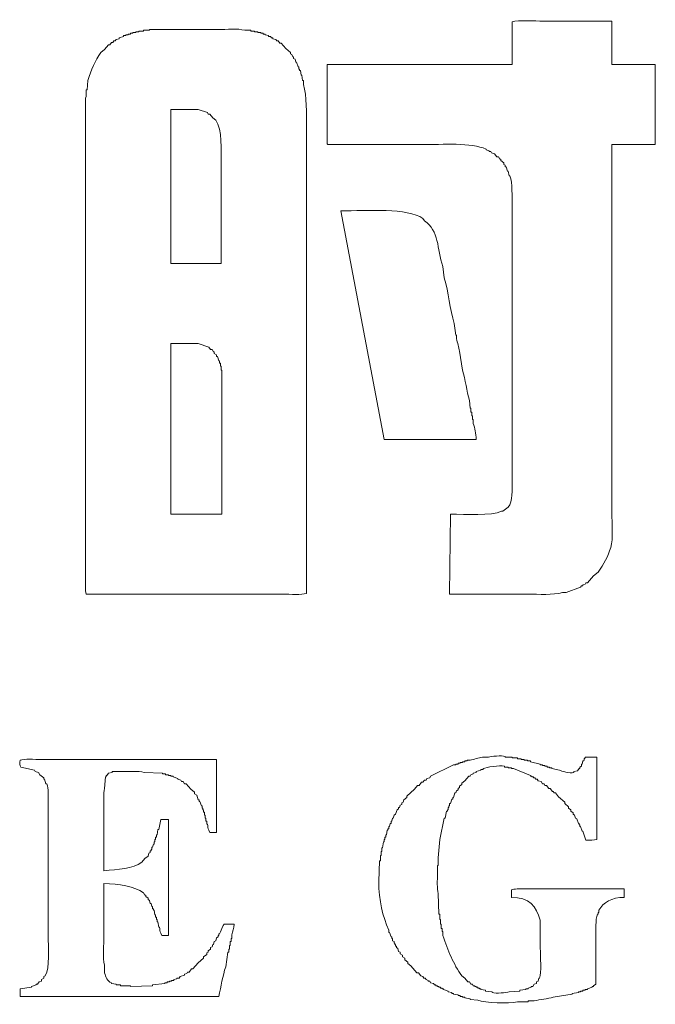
# Model space of a CAD drawing. Header units: millimetres. Extents: x 10908 to 11424, y -3584 to -2973.
# Tile 19 of 50: x 11110.41 to 11115.77, y -3459.38 to -3451.08. Entities that reach past the tile are written whole.
import ezdxf

# ---------------------------------------------------------------- set-up
doc = ezdxf.new("R2010")
doc.units = ezdxf.units.MM
doc.layers.add('1', color=7, linetype='Continuous', true_color=0xffffff)

msp = doc.modelspace()

# ---------------------------------------------------------------- linework, layer by layer
at = {"layer": '1', "color": 7, "linetype": 'Continuous', "lineweight": 18}
for p, q in [((11111.5037, -3451.1704), (11111.5037, -3451.164)), ((11114.5618, -3451.4595), (11114.5618, -3451.0998)), ((11115.4035, -3451.0933), (11115.4035, -3451.4595)), ((11111.2146, -3451.2604), (11111.221, -3451.2475)), ((11111.221, -3451.2475), (11111.2467, -3451.2411)), ((11111.2467, -3451.2347), (11111.2853, -3451.2218)), ((11111.2467, -3451.2411), (11111.2467, -3451.2347)), ((11111.2853, -3451.2154), (11111.3045, -3451.2154)), ((11111.2853, -3451.2218), (11111.2853, -3451.2154)), ((11111.3045, -3451.209), (11111.3238, -3451.209)), ((11111.3045, -3451.2154), (11111.3045, -3451.209)), ((11111.3238, -3451.2026), (11111.3431, -3451.2026)), ((11111.3238, -3451.209), (11111.3238, -3451.2026)), ((11111.3431, -3451.1961), (11111.3624, -3451.1961)), ((11111.3431, -3451.2026), (11111.3431, -3451.1961)), ((11111.3624, -3451.1897), (11111.3881, -3451.1897)), ((11111.3624, -3451.1961), (11111.3624, -3451.1897)), ((11111.3881, -3451.1833), (11111.4138, -3451.1833)), ((11111.3881, -3451.1897), (11111.3881, -3451.1833)), ((11111.4138, -3451.1769), (11111.4523, -3451.1769)), ((11111.4138, -3451.1833), (11111.4138, -3451.1769)), ((11111.4523, -3451.1704), (11111.5037, -3451.1704)), ((11111.4523, -3451.1769), (11111.4523, -3451.1704)), ((11112.3068, -3451.1704), (11112.3582, -3451.1704)), ((11112.3582, -3451.1704), (11112.3582, -3451.1769)), ((11112.3582, -3451.1769), (11112.3903, -3451.1769)), ((11112.3903, -3451.1769), (11112.3903, -3451.1833)), ((11112.3903, -3451.1833), (11112.416, -3451.1833)), ((11112.416, -3451.1833), (11112.416, -3451.1897)), ((11112.416, -3451.1897), (11112.4417, -3451.1897)), ((11112.4417, -3451.1897), (11112.4417, -3451.1961)), ((11112.4417, -3451.1961), (11112.461, -3451.1961)), ((11112.461, -3451.1961), (11112.461, -3451.2026)), ((11112.461, -3451.2026), (11112.4803, -3451.2026)), ((11112.4803, -3451.2026), (11112.4803, -3451.209)), ((11112.4803, -3451.209), (11112.506, -3451.2154)), ((11112.506, -3451.2154), (11112.506, -3451.2218)), ((11112.506, -3451.2218), (11112.5252, -3451.2218)), ((11112.5252, -3451.2218), (11112.5317, -3451.2347)), ((11112.5317, -3451.2347), (11112.5445, -3451.2347)), ((11112.5445, -3451.2347), (11112.5445, -3451.2411)), ((11112.5445, -3451.2411), (11112.5702, -3451.2475)), ((11112.5702, -3451.2475), (11112.5766, -3451.2604)), ((11111.0925, -3451.3567), (11111.1247, -3451.3311)), ((11111.1247, -3451.3311), (11111.1568, -3451.2925)), ((11111.1568, -3451.2925), (11111.1696, -3451.2925)), ((11111.1696, -3451.2925), (11111.1825, -3451.2732)), ((11111.1825, -3451.2732), (11111.1953, -3451.2732)), ((11111.1953, -3451.2732), (11111.2018, -3451.2604)), ((11111.2018, -3451.2604), (11111.2146, -3451.2604)), ((11112.5766, -3451.2604), (11112.5895, -3451.2604)), ((11112.5895, -3451.2604), (11112.6023, -3451.2797)), ((11112.6023, -3451.2797), (11112.6152, -3451.2797)), ((11112.6152, -3451.2797), (11112.6537, -3451.3246)), ((11112.6537, -3451.3246), (11112.6923, -3451.3567)), ((11112.6923, -3451.3567), (11112.6923, -3451.3696)), ((11112.6923, -3451.3696), (11112.7051, -3451.376)), ((11112.7051, -3451.376), (11112.7115, -3451.3953)), ((11112.7115, -3451.3953), (11112.718, -3451.3953)), ((11112.718, -3451.3953), (11112.718, -3451.4081)), ((11112.718, -3451.4081), (11112.7308, -3451.4146)), ((11112.7308, -3451.4146), (11112.7372, -3451.4403)), ((11112.7372, -3451.4403), (11112.7437, -3451.4403)), ((11112.7437, -3451.4403), (11112.7565, -3451.4788)), ((11112.7565, -3451.4788), (11112.7629, -3451.4788)), ((11112.7629, -3451.4788), (11112.7629, -3451.4981)), ((11112.7629, -3451.4981), (11112.7694, -3451.4981)), ((11112.7694, -3451.4981), (11112.7694, -3451.5109)), ((11113.0006, -3452.1277), (11113.0006, -3451.4595)), ((11113.0006, -3451.4595), (11114.5618, -3451.4595)), ((11115.4035, -3451.4595), (11115.7697, -3451.4595)), ((11115.7697, -3451.4595), (11115.7697, -3452.1341)), ((11112.7694, -3451.5109), (11112.7758, -3451.5109)), ((11112.7758, -3451.5109), (11112.7822, -3451.5495)), ((11112.7822, -3451.5495), (11112.7886, -3451.5495)), ((11112.7886, -3451.5495), (11112.7951, -3451.5945)), ((11110.9769, -3451.6716), (11110.9833, -3451.5945)), ((11112.7951, -3451.5945), (11112.8015, -3451.5945)), ((11112.8015, -3451.5945), (11112.8015, -3451.6266)), ((11110.9705, -3451.6716), (11110.9769, -3451.6716)), ((11111.6836, -3451.8386), (11111.6836, -3453.1364)), ((11111.9149, -3451.8386), (11111.6836, -3451.8386)), ((11111.992, -3451.8643), (11111.9149, -3451.8386)), ((11111.9984, -3451.8771), (11111.992, -3451.8643)), ((11112.0113, -3451.8771), (11111.9984, -3451.8771)), ((11112.037, -3451.9093), (11112.0113, -3451.8771)), ((11112.0627, -3451.9285), (11112.037, -3451.9093)), ((11113.7973, -3452.1341), (11113.0071, -3452.1341)), ((11115.7697, -3452.1341), (11115.4035, -3452.1341)), ((11114.3434, -3452.1791), (11114.3434, -3452.1727)), ((11114.3691, -3452.1855), (11114.3434, -3452.1791)), ((11114.3691, -3452.1919), (11114.3691, -3452.1855)), ((11114.3819, -3452.1919), (11114.3691, -3452.1919)), ((11114.3884, -3452.2048), (11114.3819, -3452.1919)), ((11114.4141, -3452.2112), (11114.3884, -3452.2048)), ((11114.4333, -3452.2369), (11114.4141, -3452.2112)), ((11114.4462, -3452.2369), (11114.4333, -3452.2369)), ((11114.459, -3452.2562), (11114.4462, -3452.2369)), ((11114.4655, -3452.2562), (11114.459, -3452.2562)), ((11114.4655, -3452.269), (11114.4655, -3452.2562)), ((11114.4912, -3452.2883), (11114.4655, -3452.269)), ((11114.4912, -3452.3012), (11114.4912, -3452.2883)), ((11114.504, -3452.3076), (11114.4912, -3452.3012)), ((11114.504, -3452.3204), (11114.504, -3452.3076)), ((11114.5104, -3452.3204), (11114.504, -3452.3204)), ((11114.5233, -3452.359), (11114.5104, -3452.3204)), ((11114.5297, -3452.359), (11114.5233, -3452.359)), ((11114.5361, -3452.3975), (11114.5297, -3452.359)), ((11114.5426, -3452.3975), (11114.5361, -3452.3975)), ((11113.4825, -3454.6205), (11113.1163, -3452.6931)), ((11113.8101, -3452.7573), (11113.823, -3452.7766)), ((11111.6836, -3453.1364), (11112.1076, -3453.1364)), ((11113.9772, -3453.1621), (11113.99, -3453.2584)), ((11114.0736, -3453.6439), (11114.0864, -3453.7403)), ((11114.0864, -3453.7403), (11114.0928, -3453.7403)), ((11114.0928, -3453.7403), (11114.0928, -3453.7724)), ((11111.6836, -3453.811), (11111.6836, -3455.2501)), ((11111.9149, -3453.811), (11111.6836, -3453.811)), ((11112.0048, -3453.8431), (11111.9149, -3453.8109)), ((11112.0177, -3453.8623), (11112.0048, -3453.8431)), ((11112.0305, -3453.8623), (11112.0177, -3453.8623)), ((11112.0434, -3453.8816), (11112.0305, -3453.8623)), ((11112.0498, -3453.8816), (11112.0434, -3453.8816)), ((11112.0498, -3453.8945), (11112.0498, -3453.8816)), ((11112.0691, -3453.9073), (11112.0498, -3453.8945)), ((11112.0691, -3453.9202), (11112.0691, -3453.9073)), ((11114.1185, -3453.8752), (11114.1442, -3454.0358)), ((11112.0755, -3453.9202), (11112.0691, -3453.9202)), ((11112.0884, -3453.9587), (11112.0755, -3453.9202)), ((11112.0948, -3453.9587), (11112.0884, -3453.9587)), ((11112.0948, -3453.978), (11112.0948, -3453.9587)), ((11112.1012, -3453.978), (11112.0948, -3453.978)), ((11112.1012, -3454.0037), (11112.1012, -3453.978)), ((11112.1076, -3454.0037), (11112.1012, -3454.0037)), ((11112.1076, -3454.0358), (11112.1076, -3454.0037)), ((11112.1141, -3454.0358), (11112.1076, -3454.0358)), ((11112.1141, -3455.2501), (11112.1141, -3454.0358)), ((11114.202, -3454.2928), (11114.2085, -3454.357)), ((11114.2085, -3454.357), (11114.2149, -3454.357)), ((11114.2149, -3454.357), (11114.2149, -3454.3892)), ((11114.2149, -3454.3892), (11114.2213, -3454.3892)), ((11114.2213, -3454.3892), (11114.2213, -3454.4213)), ((11114.2213, -3454.4213), (11114.2277, -3454.4213)), ((11114.2277, -3454.4213), (11114.2277, -3454.4534)), ((11114.2277, -3454.4534), (11114.2342, -3454.4534)), ((11114.2342, -3454.4534), (11114.2342, -3454.4855)), ((11114.2599, -3454.6205), (11113.4825, -3454.6205)), ((11114.4719, -3455.2244), (11114.4847, -3455.2244)), ((11114.4847, -3455.2244), (11114.5297, -3455.1922)), ((11111.6836, -3455.2501), (11112.1141, -3455.2501)), ((11114.035, -3455.9246), (11114.0414, -3455.2501)), ((11115.2493, -3455.7705), (11115.1979, -3455.8283)), ((11115.2878, -3455.7383), (11115.2493, -3455.7705)), ((11115.14, -3455.8668), (11115.018, -3455.9118)), ((11115.1465, -3455.854), (11115.14, -3455.8668)), ((11115.1593, -3455.854), (11115.1465, -3455.854)), ((11115.1786, -3455.8411), (11115.1593, -3455.8476)), ((11115.1593, -3455.8476), (11115.1593, -3455.854)), ((11115.185, -3455.8283), (11115.1786, -3455.8411)), ((11115.1979, -3455.8283), (11115.185, -3455.8283)), ((11114.6903, -3455.9246), (11114.035, -3455.9246)), ((11115.018, -3455.9118), (11114.9859, -3455.9118)), ((11114.3113, -3457.2995), (11114.3627, -3457.2995)), ((11114.504, -3457.2931), (11114.504, -3457.2995)), ((11114.504, -3457.2995), (11114.5618, -3457.2995)), ((11114.5618, -3457.2995), (11114.5618, -3457.3059)), ((11114.5618, -3457.3059), (11114.6068, -3457.3059)), ((11114.6068, -3457.3059), (11114.6068, -3457.3124)), ((11115.1786, -3457.2995), (11115.275, -3457.2995)), ((11115.1786, -3457.3059), (11115.1786, -3457.2995)), ((11115.275, -3457.2995), (11115.275, -3457.9934)), ((11110.5336, -3457.4087), (11110.418, -3457.383)), ((11112.0691, -3457.3188), (11112.0691, -3457.9356)), ((11113.8744, -3457.4601), (11114.0671, -3457.3638)), ((11114.0671, -3457.3638), (11114.0864, -3457.3638)), ((11114.0864, -3457.3573), (11114.1057, -3457.3573)), ((11114.0864, -3457.3638), (11114.0864, -3457.3573)), ((11114.1057, -3457.3509), (11114.125, -3457.3509)), ((11114.1057, -3457.3573), (11114.1057, -3457.3509)), ((11114.125, -3457.3445), (11114.1442, -3457.3445)), ((11114.125, -3457.3509), (11114.125, -3457.3445)), ((11114.1442, -3457.3445), (11114.1442, -3457.3381)), ((11114.1442, -3457.3381), (11114.1635, -3457.3381)), ((11114.1635, -3457.3316), (11114.1828, -3457.3316)), ((11114.1635, -3457.3381), (11114.1635, -3457.3316)), ((11114.1828, -3457.3316), (11114.1828, -3457.3252)), ((11114.1828, -3457.3252), (11114.2085, -3457.3252)), ((11114.4976, -3457.383), (11114.4976, -3457.3766)), ((11114.5297, -3457.383), (11114.4976, -3457.383)), ((11114.5297, -3457.3895), (11114.5297, -3457.383)), ((11114.5554, -3457.3895), (11114.5297, -3457.3895)), ((11114.5554, -3457.3959), (11114.5554, -3457.3895)), ((11114.6068, -3457.3124), (11114.6389, -3457.3124)), ((11114.6389, -3457.3124), (11114.6389, -3457.3188)), ((11114.6389, -3457.3188), (11114.6646, -3457.3188)), ((11114.6646, -3457.3188), (11114.6646, -3457.3252)), ((11114.6646, -3457.3252), (11114.6903, -3457.3252)), ((11114.6903, -3457.3252), (11114.6903, -3457.3316)), ((11114.6903, -3457.3316), (11114.716, -3457.3316)), ((11114.716, -3457.3316), (11114.716, -3457.3381)), ((11114.716, -3457.3381), (11114.7995, -3457.3573)), ((11114.7995, -3457.3573), (11114.7995, -3457.3638)), ((11114.7995, -3457.3638), (11114.8188, -3457.3638)), ((11114.8188, -3457.3638), (11114.8188, -3457.3702)), ((11114.8188, -3457.3702), (11114.8381, -3457.3702)), ((11114.8381, -3457.3702), (11114.8381, -3457.3766)), ((11114.8381, -3457.3766), (11114.8574, -3457.3766)), ((11114.8574, -3457.3766), (11114.8574, -3457.383)), ((11114.8574, -3457.383), (11114.8766, -3457.383)), ((11114.8766, -3457.383), (11114.8766, -3457.3895)), ((11114.8766, -3457.3895), (11114.8959, -3457.3895)), ((11114.8959, -3457.3895), (11114.8959, -3457.3959)), ((11115.1336, -3457.383), (11115.1465, -3457.3766)), ((11115.1336, -3457.3959), (11115.1336, -3457.383)), ((11115.1465, -3457.3573), (11115.1529, -3457.3573)), ((11115.1465, -3457.3766), (11115.1465, -3457.3573)), ((11115.1529, -3457.3573), (11115.1593, -3457.3316)), ((11115.1593, -3457.3316), (11115.1657, -3457.3316)), ((11110.54, -3457.4216), (11110.5336, -3457.4087)), ((11110.5657, -3457.428), (11110.54, -3457.4216)), ((11110.5786, -3457.4473), (11110.5657, -3457.428)), ((11110.6107, -3457.473), (11110.5786, -3457.4473)), ((11110.6107, -3457.4858), (11110.6107, -3457.473)), ((11111.1311, -3457.4666), (11111.1247, -3457.5629)), ((11111.1375, -3457.4666), (11111.1311, -3457.4666)), ((11111.1375, -3457.4537), (11111.1375, -3457.4666)), ((11111.1439, -3457.4537), (11111.1375, -3457.4537)), ((11111.1568, -3457.4344), (11111.1439, -3457.4537)), ((11111.1889, -3457.428), (11111.1568, -3457.4344)), ((11111.1889, -3457.4216), (11111.1889, -3457.428)), ((11111.266, -3457.4216), (11111.1889, -3457.4216)), ((11111.6129, -3457.4344), (11111.4587, -3457.428)), ((11111.6129, -3457.4409), (11111.6129, -3457.4344)), ((11111.6386, -3457.4409), (11111.6129, -3457.4409)), ((11111.6386, -3457.4473), (11111.6386, -3457.4409)), ((11111.6643, -3457.4473), (11111.6386, -3457.4473)), ((11111.6643, -3457.4537), (11111.6643, -3457.4473)), ((11111.6836, -3457.4537), (11111.6643, -3457.4537)), ((11111.6836, -3457.4601), (11111.6836, -3457.4537)), ((11111.7029, -3457.4601), (11111.6836, -3457.4601)), ((11111.7029, -3457.4666), (11111.7029, -3457.4601)), ((11111.7414, -3457.4794), (11111.7029, -3457.4666)), ((11113.8423, -3457.4794), (11113.868, -3457.473)), ((11113.868, -3457.473), (11113.8744, -3457.4601)), ((11114.1956, -3457.4601), (11114.1635, -3457.4987)), ((11114.2085, -3457.4601), (11114.1956, -3457.4601)), ((11114.2149, -3457.4473), (11114.2085, -3457.4601)), ((11114.2342, -3457.4409), (11114.2149, -3457.4473)), ((11114.2599, -3457.428), (11114.2342, -3457.4344)), ((11114.2342, -3457.4344), (11114.2342, -3457.4409)), ((11114.2984, -3457.4087), (11114.2599, -3457.4216)), ((11114.2599, -3457.4216), (11114.2599, -3457.428)), ((11114.2984, -3457.4023), (11114.2984, -3457.4087)), ((11114.3177, -3457.4023), (11114.2984, -3457.4023)), ((11114.3177, -3457.3959), (11114.3177, -3457.4023)), ((11114.5747, -3457.3959), (11114.5554, -3457.3959)), ((11114.716, -3457.4537), (11114.5747, -3457.3959)), ((11114.716, -3457.4601), (11114.716, -3457.4537)), ((11114.7289, -3457.4601), (11114.716, -3457.4601)), ((11114.7289, -3457.4666), (11114.7289, -3457.4601)), ((11114.7417, -3457.4666), (11114.7289, -3457.4666)), ((11114.7417, -3457.473), (11114.7417, -3457.4666)), ((11114.7546, -3457.473), (11114.7417, -3457.473)), ((11114.761, -3457.4858), (11114.7546, -3457.473)), ((11114.8959, -3457.3959), (11114.9602, -3457.4087)), ((11115.0822, -3457.4216), (11115.1143, -3457.4152)), ((11115.0822, -3457.428), (11115.0822, -3457.4216)), ((11115.1143, -3457.4152), (11115.1272, -3457.3959)), ((11115.1272, -3457.3959), (11115.1336, -3457.3959)), ((11110.6171, -3457.4858), (11110.6107, -3457.4858)), ((11110.63, -3457.5244), (11110.6171, -3457.4858)), ((11110.6364, -3457.5244), (11110.63, -3457.5244)), ((11111.7414, -3457.4858), (11111.7414, -3457.4794)), ((11111.7671, -3457.4923), (11111.7414, -3457.4858)), ((11111.7735, -3457.5051), (11111.7671, -3457.4923)), ((11111.7864, -3457.5051), (11111.7735, -3457.5051)), ((11111.7992, -3457.5244), (11111.7864, -3457.5051)), ((11111.8121, -3457.5244), (11111.7992, -3457.5244)), ((11111.8506, -3457.5693), (11111.8121, -3457.5244)), ((11113.7395, -3457.5693), (11113.7652, -3457.5372)), ((11113.7652, -3457.5372), (11113.778, -3457.5372)), ((11113.778, -3457.5372), (11113.7973, -3457.5115)), ((11113.7973, -3457.5115), (11113.8101, -3457.5115)), ((11113.8101, -3457.5115), (11113.823, -3457.4923)), ((11113.823, -3457.4923), (11113.8358, -3457.4923)), ((11113.8358, -3457.4923), (11113.8423, -3457.4794)), ((11114.1185, -3457.5565), (11114.1057, -3457.5629)), ((11114.1378, -3457.5308), (11114.1185, -3457.5437)), ((11114.1185, -3457.5437), (11114.1185, -3457.5565)), ((11114.1635, -3457.4987), (11114.1378, -3457.518)), ((11114.1378, -3457.518), (11114.1378, -3457.5308)), ((11114.7738, -3457.4858), (11114.761, -3457.4858)), ((11114.7803, -3457.4987), (11114.7738, -3457.4858)), ((11114.806, -3457.5051), (11114.7803, -3457.4987)), ((11114.8188, -3457.5244), (11114.806, -3457.5051)), ((11114.8317, -3457.5244), (11114.8188, -3457.5244)), ((11114.8381, -3457.5372), (11114.8317, -3457.5244)), ((11114.8509, -3457.5372), (11114.8381, -3457.5372)), ((11114.8702, -3457.5629), (11114.8509, -3457.5372)), ((11111.8828, -3457.595), (11111.8506, -3457.5693)), ((11111.8828, -3457.6079), (11111.8828, -3457.595)), ((11111.902, -3457.6207), (11111.8828, -3457.6079)), ((11111.9149, -3457.6593), (11111.902, -3457.6207)), ((11113.6495, -3457.6593), (11113.6752, -3457.64)), ((11113.6752, -3457.6272), (11113.7395, -3457.5693)), ((11113.6752, -3457.64), (11113.6752, -3457.6272)), ((11114.0607, -3457.64), (11114.0607, -3457.6529)), ((11114.0671, -3457.64), (11114.0607, -3457.64)), ((11114.08, -3457.6015), (11114.0671, -3457.64)), ((11114.0864, -3457.6015), (11114.08, -3457.6015)), ((11114.0928, -3457.5822), (11114.0864, -3457.6015)), ((11114.1057, -3457.5758), (11114.0928, -3457.5822)), ((11114.1057, -3457.5629), (11114.1057, -3457.5758)), ((11114.8831, -3457.5629), (11114.8702, -3457.5629)), ((11114.9023, -3457.5886), (11114.8831, -3457.5629)), ((11114.9088, -3457.5886), (11114.9023, -3457.5886)), ((11114.9152, -3457.6015), (11114.9088, -3457.5886)), ((11114.928, -3457.6015), (11114.9152, -3457.6015)), ((11114.9537, -3457.6336), (11114.928, -3457.6015)), ((11115.0051, -3457.6786), (11114.9537, -3457.6336)), ((11111.9213, -3457.6593), (11111.9149, -3457.6593)), ((11111.9213, -3457.6721), (11111.9213, -3457.6593)), ((11111.9277, -3457.6721), (11111.9213, -3457.6721)), ((11111.9406, -3457.7107), (11111.9277, -3457.6721)), ((11111.947, -3457.7107), (11111.9406, -3457.7107)), ((11111.947, -3457.73), (11111.947, -3457.7107)), ((11113.6046, -3457.7235), (11113.611, -3457.7235)), ((11113.6046, -3457.7364), (11113.6046, -3457.7235)), ((11113.611, -3457.7235), (11113.6174, -3457.7043)), ((11113.6174, -3457.7043), (11113.6303, -3457.6978)), ((11113.6303, -3457.685), (11113.6431, -3457.6786)), ((11113.6303, -3457.6978), (11113.6303, -3457.685)), ((11113.6431, -3457.6786), (11113.6495, -3457.6593)), ((11114.0222, -3457.7235), (11114.0222, -3457.7428)), ((11114.0286, -3457.7235), (11114.0222, -3457.7235)), ((11114.0286, -3457.7107), (11114.0286, -3457.7235)), ((11114.035, -3457.7107), (11114.0286, -3457.7107)), ((11114.035, -3457.6914), (11114.035, -3457.7107)), ((11114.0414, -3457.6914), (11114.035, -3457.6914)), ((11114.0543, -3457.6529), (11114.0414, -3457.6914)), ((11114.0607, -3457.6529), (11114.0543, -3457.6529)), ((11115.0051, -3457.6914), (11115.0051, -3457.6786)), ((11115.0372, -3457.7171), (11115.0051, -3457.6914)), ((11115.0372, -3457.73), (11115.0372, -3457.7171)), ((11111.9534, -3457.73), (11111.947, -3457.73)), ((11111.9534, -3457.7428), (11111.9534, -3457.73)), ((11111.9599, -3457.7428), (11111.9534, -3457.7428)), ((11111.9599, -3457.7621), (11111.9599, -3457.7428)), ((11111.9663, -3457.7621), (11111.9599, -3457.7621)), ((11111.9663, -3457.7878), (11111.9663, -3457.7621)), ((11111.9727, -3457.7878), (11111.9663, -3457.7878)), ((11111.9727, -3457.8135), (11111.9727, -3457.7878)), ((11113.5596, -3457.8135), (11113.566, -3457.7878)), ((11113.566, -3457.7878), (11113.5789, -3457.7814)), ((11113.5789, -3457.7814), (11113.5917, -3457.7428)), ((11113.5917, -3457.7428), (11113.6046, -3457.7364)), ((11114.0093, -3457.7557), (11113.9965, -3457.8135)), ((11114.0157, -3457.7557), (11114.0093, -3457.7557)), ((11114.0157, -3457.7428), (11114.0157, -3457.7557)), ((11114.0222, -3457.7428), (11114.0157, -3457.7428)), ((11115.0565, -3457.7428), (11115.0372, -3457.73)), ((11115.0565, -3457.7557), (11115.0565, -3457.7428)), ((11115.0758, -3457.7685), (11115.0565, -3457.7557)), ((11115.0758, -3457.7814), (11115.0758, -3457.7685)), ((11115.0886, -3457.7878), (11115.0758, -3457.7814)), ((11115.0951, -3457.8135), (11115.0886, -3457.7878)), ((11111.5808, -3457.9099), (11111.6001, -3457.8263)), ((11111.6001, -3457.8263), (11111.6643, -3457.8263)), ((11111.6643, -3457.8263), (11111.6643, -3458.8029)), ((11111.9791, -3457.8135), (11111.9727, -3457.8135)), ((11111.9791, -3457.8392), (11111.9791, -3457.8135)), ((11111.9856, -3457.8392), (11111.9791, -3457.8392)), ((11111.9856, -3457.8649), (11111.9856, -3457.8392)), ((11111.992, -3457.8649), (11111.9856, -3457.8649)), ((11113.521, -3457.8842), (11113.5275, -3457.8842)), ((11113.521, -3457.9034), (11113.521, -3457.8842)), ((11113.5275, -3457.8842), (11113.5339, -3457.8585)), ((11113.5339, -3457.8585), (11113.5403, -3457.8585)), ((11113.5403, -3457.8392), (11113.5467, -3457.8392)), ((11113.5403, -3457.8585), (11113.5403, -3457.8392)), ((11113.5467, -3457.8392), (11113.5532, -3457.8135)), ((11113.5532, -3457.8135), (11113.5596, -3457.8135)), ((11113.99, -3457.8135), (11113.9515, -3457.9934)), ((11113.9965, -3457.8135), (11113.99, -3457.8135)), ((11115.1079, -3457.8199), (11115.0951, -3457.8135)), ((11115.1208, -3457.8585), (11115.1079, -3457.8199)), ((11115.1272, -3457.8585), (11115.1208, -3457.8585)), ((11115.1272, -3457.8713), (11115.1272, -3457.8585)), ((11115.1336, -3457.8713), (11115.1272, -3457.8713)), ((11115.1336, -3457.8842), (11115.1336, -3457.8713)), ((11115.14, -3457.8842), (11115.1336, -3457.8842)), ((11115.1529, -3457.9227), (11115.14, -3457.8842)), ((11111.5551, -3457.9741), (11111.5615, -3457.9741)), ((11111.5551, -3457.9934), (11111.5551, -3457.9741)), ((11111.5615, -3457.9548), (11111.568, -3457.9548)), ((11111.5615, -3457.9741), (11111.5615, -3457.9548)), ((11111.568, -3457.9548), (11111.5744, -3457.9099)), ((11111.5744, -3457.9099), (11111.5808, -3457.9099)), ((11112.0113, -3457.9356), (11112.0048, -3457.9163)), ((11112.0691, -3457.9356), (11112.0113, -3457.9356)), ((11113.4889, -3457.9741), (11113.4953, -3457.9741)), ((11113.4889, -3457.9934), (11113.4889, -3457.9741)), ((11113.4953, -3457.9548), (11113.5018, -3457.9548)), ((11113.4953, -3457.9741), (11113.4953, -3457.9548)), ((11113.5018, -3457.9548), (11113.5082, -3457.9163)), ((11113.5082, -3457.9163), (11113.5146, -3457.9163)), ((11113.5146, -3457.9034), (11113.521, -3457.9034)), ((11113.5146, -3457.9163), (11113.5146, -3457.9034)), ((11115.1593, -3457.9227), (11115.1529, -3457.9227)), ((11115.185, -3457.9998), (11115.1593, -3457.9227)), ((11111.523, -3458.0576), (11111.5294, -3458.0576)), ((11111.523, -3458.0769), (11111.523, -3458.0576)), ((11111.5294, -3458.0576), (11111.5358, -3458.0319)), ((11111.5358, -3458.0319), (11111.5423, -3458.0319)), ((11111.5423, -3458.0126), (11111.5487, -3458.0126)), ((11111.5423, -3458.0319), (11111.5423, -3458.0126)), ((11111.5487, -3457.9934), (11111.5551, -3457.9934)), ((11111.5487, -3458.0126), (11111.5487, -3457.9934)), ((11113.4696, -3458.064), (11113.4761, -3458.0126)), ((11113.4761, -3458.0126), (11113.4825, -3458.0126)), ((11113.4825, -3457.9934), (11113.4889, -3457.9934)), ((11113.4825, -3458.0126), (11113.4825, -3457.9934)), ((11113.9515, -3457.9934), (11113.9386, -3458.1476)), ((11111.4652, -3458.154), (11111.4909, -3458.1347)), ((11111.4909, -3458.1347), (11111.4973, -3458.109)), ((11111.4973, -3458.109), (11111.5101, -3458.1026)), ((11111.5101, -3458.0897), (11111.5166, -3458.0897)), ((11111.5101, -3458.1026), (11111.5101, -3458.0897)), ((11111.5166, -3458.0769), (11111.523, -3458.0769)), ((11111.5166, -3458.0897), (11111.5166, -3458.0769)), ((11113.4504, -3458.1283), (11113.4568, -3458.1283)), ((11113.4504, -3458.1733), (11113.4504, -3458.1283)), ((11113.4568, -3458.0962), (11113.4632, -3458.0962)), ((11113.4568, -3458.1283), (11113.4568, -3458.0962)), ((11113.4632, -3458.064), (11113.4696, -3458.064)), ((11113.4632, -3458.0962), (11113.4632, -3458.064)), ((11111.4395, -3458.1861), (11111.4652, -3458.154)), ((11113.4375, -3458.3467), (11113.4439, -3458.1733)), ((11113.4439, -3458.1733), (11113.4504, -3458.1733)), ((11113.9322, -3458.2118), (11113.9322, -3458.2825)), ((11113.9386, -3458.2118), (11113.9322, -3458.2118)), ((11113.9386, -3458.1476), (11113.9386, -3458.2118)), ((11111.4652, -3458.4624), (11111.4523, -3458.4431)), ((11111.4716, -3458.4624), (11111.4652, -3458.4624)), ((11111.4716, -3458.4752), (11111.4716, -3458.4624)), ((11113.9386, -3458.4495), (11113.9451, -3458.623)), ((11114.5554, -3458.4816), (11114.5554, -3458.4174)), ((11115.5062, -3458.411), (11115.5062, -3458.4816)), ((11111.4909, -3458.4881), (11111.4716, -3458.4752)), ((11111.4909, -3458.5009), (11111.4909, -3458.4881)), ((11111.5037, -3458.5073), (11111.4909, -3458.5009)), ((11111.5101, -3458.533), (11111.5037, -3458.5073)), ((11111.5166, -3458.533), (11111.5101, -3458.533)), ((11111.523, -3458.5587), (11111.5166, -3458.533)), ((11111.5294, -3458.5587), (11111.523, -3458.5587)), ((11111.5294, -3458.578), (11111.5294, -3458.5587)), ((11111.5358, -3458.578), (11111.5294, -3458.578)), ((11111.5358, -3458.5909), (11111.5358, -3458.578)), ((11111.5423, -3458.5909), (11111.5358, -3458.5909)), ((11111.5487, -3458.6294), (11111.5423, -3458.5909)), ((11111.5551, -3458.6294), (11111.5487, -3458.6294)), ((11111.5551, -3458.6487), (11111.5551, -3458.6294)), ((11113.9451, -3458.623), (11113.9515, -3458.623)), ((11113.9515, -3458.623), (11113.9515, -3458.668)), ((11115.2878, -3458.623), (11115.2814, -3458.623)), ((11115.2878, -3458.6101), (11115.2878, -3458.623)), ((11115.2942, -3458.6101), (11115.2878, -3458.6101)), ((11115.2942, -3458.5909), (11115.2942, -3458.6101)), ((11111.5615, -3458.6487), (11111.5551, -3458.6487)), ((11111.5615, -3458.668), (11111.5615, -3458.6487)), ((11111.568, -3458.668), (11111.5615, -3458.668)), ((11111.568, -3458.6872), (11111.568, -3458.668)), ((11111.5744, -3458.6872), (11111.568, -3458.6872)), ((11111.5808, -3458.7322), (11111.5744, -3458.6872)), ((11112.1333, -3458.7065), (11112.2168, -3458.7065)), ((11113.9515, -3458.668), (11113.9579, -3458.668)), ((11113.9579, -3458.668), (11113.9579, -3458.7065)), ((11113.9579, -3458.7065), (11113.9643, -3458.7065)), ((11113.9643, -3458.7065), (11113.9643, -3458.7451)), ((11111.5872, -3458.7322), (11111.5808, -3458.7322)), ((11111.6065, -3458.8029), (11111.6001, -3458.7836)), ((11111.6643, -3458.8029), (11111.6065, -3458.8029)), ((11112.0819, -3458.8029), (11112.0884, -3458.8029)), ((11112.0819, -3458.8157), (11112.0819, -3458.8029)), ((11112.0884, -3458.79), (11112.0948, -3458.79)), ((11112.0884, -3458.8029), (11112.0884, -3458.79)), ((11112.1976, -3458.7964), (11112.1976, -3458.8286)), ((11113.521, -3458.7772), (11113.521, -3458.7579)), ((11113.5275, -3458.7772), (11113.521, -3458.7772)), ((11113.5403, -3458.8157), (11113.5275, -3458.7772)), ((11113.9643, -3458.7451), (11113.9708, -3458.7451)), ((11113.9708, -3458.7451), (11113.9708, -3458.7708)), ((11113.9708, -3458.7708), (11113.9772, -3458.7708)), ((11113.9772, -3458.7708), (11113.9772, -3458.8029)), ((11112.0305, -3458.8992), (11112.037, -3458.88)), ((11112.037, -3458.88), (11112.0434, -3458.88)), ((11112.0434, -3458.88), (11112.0498, -3458.8543)), ((11112.0498, -3458.8543), (11112.0627, -3458.8478)), ((11112.0627, -3458.8478), (11112.0691, -3458.8221)), ((11112.0691, -3458.8221), (11112.0819, -3458.8157)), ((11112.1783, -3458.8864), (11112.1783, -3458.9185)), ((11112.1847, -3458.8864), (11112.1783, -3458.8864)), ((11112.1911, -3458.8543), (11112.1847, -3458.8543)), ((11112.1847, -3458.8543), (11112.1847, -3458.8864)), ((11112.1911, -3458.8286), (11112.1911, -3458.8543)), ((11112.1976, -3458.8286), (11112.1911, -3458.8286)), ((11113.5467, -3458.8157), (11113.5403, -3458.8157)), ((11113.5467, -3458.8286), (11113.5467, -3458.8157)), ((11113.5532, -3458.8286), (11113.5467, -3458.8286)), ((11113.5532, -3458.8478), (11113.5532, -3458.8286)), ((11113.566, -3458.8543), (11113.5532, -3458.8478)), ((11113.566, -3458.8671), (11113.566, -3458.8543)), ((11113.5724, -3458.8671), (11113.566, -3458.8671)), ((11113.5724, -3458.88), (11113.5724, -3458.8671)), ((11113.5789, -3458.88), (11113.5724, -3458.88)), ((11113.5789, -3458.8928), (11113.5789, -3458.88)), ((11111.9599, -3458.9828), (11111.9856, -3458.9635)), ((11111.9856, -3458.9506), (11111.9984, -3458.9442)), ((11111.9856, -3458.9635), (11111.9856, -3458.9506)), ((11111.9984, -3458.9314), (11112.0177, -3458.9185)), ((11111.9984, -3458.9442), (11111.9984, -3458.9314)), ((11112.0177, -3458.9057), (11112.0305, -3458.8992)), ((11112.0177, -3458.9185), (11112.0177, -3458.9057)), ((11112.1654, -3458.9442), (11112.1462, -3459.0663)), ((11112.1719, -3458.9442), (11112.1654, -3458.9442)), ((11112.1783, -3458.9185), (11112.1719, -3458.9185)), ((11112.1719, -3458.9185), (11112.1719, -3458.9442)), ((11113.5853, -3458.8928), (11113.5789, -3458.8928)), ((11113.5853, -3458.9057), (11113.5853, -3458.8928)), ((11113.5981, -3458.9121), (11113.5853, -3458.9057)), ((11113.6046, -3458.9378), (11113.5981, -3458.9121)), ((11113.6174, -3458.9442), (11113.6046, -3458.9378)), ((11113.6174, -3458.9571), (11113.6174, -3458.9442)), ((11113.6367, -3458.9699), (11113.6174, -3458.9571)), ((11113.6367, -3458.9828), (11113.6367, -3458.9699)), ((11111.1247, -3459.0534), (11111.1247, -3459.1177)), ((11111.8699, -3459.0856), (11111.9149, -3459.0342)), ((11111.9149, -3459.0342), (11111.9599, -3458.9956)), ((11111.9599, -3458.9956), (11111.9599, -3458.9828)), ((11113.656, -3458.9956), (11113.6367, -3458.9828)), ((11113.656, -3459.0085), (11113.656, -3458.9956)), ((11113.6817, -3459.0277), (11113.656, -3459.0085)), ((11113.6817, -3459.0406), (11113.6817, -3459.0277)), ((11113.7074, -3459.0599), (11113.6817, -3459.0406)), ((11111.7607, -3459.1498), (11111.7992, -3459.137)), ((11111.7992, -3459.1305), (11111.8185, -3459.1241)), ((11111.7992, -3459.137), (11111.7992, -3459.1305)), ((11111.8185, -3459.1241), (11111.8249, -3459.1113)), ((11111.8249, -3459.1113), (11111.8378, -3459.1113)), ((11111.8378, -3459.1113), (11111.8571, -3459.0856)), ((11111.8571, -3459.0856), (11111.8699, -3459.0856)), ((11113.7588, -3459.1177), (11113.7074, -3459.0599)), ((11113.7716, -3459.1177), (11113.7588, -3459.1177)), ((11113.7909, -3459.1434), (11113.7716, -3459.1177)), ((11110.5079, -3459.2333), (11110.5464, -3459.2205)), ((11110.5464, -3459.214), (11110.5593, -3459.214)), ((11110.5464, -3459.2205), (11110.5464, -3459.214)), ((11110.5593, -3459.214), (11110.5721, -3459.1948)), ((11110.5721, -3459.1948), (11110.5914, -3459.1884)), ((11110.5914, -3459.1755), (11110.6107, -3459.1627)), ((11110.5914, -3459.1884), (11110.5914, -3459.1755)), ((11110.6107, -3459.1498), (11110.6235, -3459.1434)), ((11110.6107, -3459.1627), (11110.6107, -3459.1498)), ((11111.1825, -3459.2012), (11111.1825, -3459.2076)), ((11111.1825, -3459.2076), (11111.221, -3459.214)), ((11111.221, -3459.214), (11111.221, -3459.2205)), ((11111.221, -3459.2205), (11111.2596, -3459.2205)), ((11111.2596, -3459.2205), (11111.2596, -3459.2269)), ((11111.5294, -3459.2205), (11111.6322, -3459.2076)), ((11111.5294, -3459.2269), (11111.5294, -3459.2205)), ((11111.6322, -3459.2012), (11111.6515, -3459.2012)), ((11111.6322, -3459.2076), (11111.6322, -3459.2012)), ((11111.6515, -3459.1948), (11111.6708, -3459.1948)), ((11111.6515, -3459.2012), (11111.6515, -3459.1948)), ((11111.6708, -3459.1884), (11111.69, -3459.1884)), ((11111.6708, -3459.1948), (11111.6708, -3459.1884)), ((11111.69, -3459.1819), (11111.7093, -3459.1819)), ((11111.69, -3459.1884), (11111.69, -3459.1819)), ((11111.7093, -3459.1755), (11111.735, -3459.1691)), ((11111.7093, -3459.1819), (11111.7093, -3459.1755)), ((11111.735, -3459.1627), (11111.7543, -3459.1627)), ((11111.735, -3459.1691), (11111.735, -3459.1627)), ((11111.7543, -3459.1627), (11111.7607, -3459.1498)), ((11113.8101, -3459.1498), (11113.7909, -3459.1434)), ((11113.8166, -3459.1627), (11113.8101, -3459.1498)), ((11113.8294, -3459.1627), (11113.8166, -3459.1627)), ((11113.8358, -3459.1755), (11113.8294, -3459.1627)), ((11113.8551, -3459.1819), (11113.8358, -3459.1755)), ((11113.8551, -3459.1884), (11113.8551, -3459.1819)), ((11113.868, -3459.1884), (11113.8551, -3459.1884)), ((11113.8744, -3459.2012), (11113.868, -3459.1884)), ((11113.9001, -3459.2076), (11113.8744, -3459.2012)), ((11113.9065, -3459.2205), (11113.9001, -3459.2076)), ((11113.9194, -3459.2205), (11113.9065, -3459.2205)), ((11113.9194, -3459.2269), (11113.9194, -3459.2205)), ((11114.1378, -3459.1434), (11114.1635, -3459.1627)), ((11114.1635, -3459.1627), (11114.1892, -3459.1948)), ((11114.1892, -3459.1948), (11114.202, -3459.1948)), ((11114.202, -3459.1948), (11114.2149, -3459.214)), ((11114.2149, -3459.214), (11114.2277, -3459.214)), ((11114.2277, -3459.214), (11114.2342, -3459.2269)), ((11114.7353, -3459.2333), (11114.7481, -3459.214)), ((11114.7481, -3459.214), (11114.7674, -3459.2076)), ((11114.7674, -3459.1948), (11114.7803, -3459.1884)), ((11114.7674, -3459.2076), (11114.7674, -3459.1948)), ((11114.7803, -3459.1884), (11114.7867, -3459.1627)), ((11114.7867, -3459.1627), (11114.7931, -3459.1627)), ((11115.2685, -3459.214), (11115.2493, -3459.2269)), ((11110.4115, -3459.2526), (11110.5079, -3459.2397)), ((11110.4115, -3459.3168), (11110.4115, -3459.2526)), ((11110.5079, -3459.2397), (11110.5079, -3459.2333)), ((11111.2596, -3459.2269), (11111.3431, -3459.2269)), ((11111.3431, -3459.2333), (11111.5294, -3459.2269)), ((11111.3431, -3459.2269), (11111.3431, -3459.2333)), ((11113.9322, -3459.2269), (11113.9194, -3459.2269)), ((11113.9322, -3459.2333), (11113.9322, -3459.2269)), ((11113.9451, -3459.2333), (11113.9322, -3459.2333)), ((11113.9451, -3459.2397), (11113.9451, -3459.2333)), ((11113.9579, -3459.2397), (11113.9451, -3459.2397)), ((11113.9579, -3459.2462), (11113.9579, -3459.2397)), ((11113.9708, -3459.2462), (11113.9579, -3459.2462)), ((11113.9708, -3459.2526), (11113.9708, -3459.2462)), ((11113.9836, -3459.2526), (11113.9708, -3459.2526)), ((11113.9836, -3459.259), (11113.9836, -3459.2526)), ((11114.0222, -3459.2719), (11113.9836, -3459.259)), ((11114.0222, -3459.2783), (11114.0222, -3459.2719)), ((11114.0543, -3459.2847), (11114.0222, -3459.2783)), ((11114.0543, -3459.2911), (11114.0543, -3459.2847)), ((11114.0671, -3459.2911), (11114.0543, -3459.2911)), ((11114.0671, -3459.2976), (11114.0671, -3459.2911)), ((11114.1057, -3459.304), (11114.0671, -3459.2976)), ((11114.2342, -3459.2269), (11114.247, -3459.2269)), ((11114.247, -3459.2269), (11114.247, -3459.2333)), ((11114.247, -3459.2333), (11114.2599, -3459.2333)), ((11114.2599, -3459.2333), (11114.2599, -3459.2397)), ((11114.2599, -3459.2397), (11114.2727, -3459.2397)), ((11114.2727, -3459.2397), (11114.2727, -3459.2462)), ((11114.2727, -3459.2462), (11114.2856, -3459.2462)), ((11114.2856, -3459.2462), (11114.2856, -3459.2526)), ((11114.2856, -3459.2526), (11114.2984, -3459.2526)), ((11114.2984, -3459.2526), (11114.2984, -3459.259)), ((11114.2984, -3459.259), (11114.337, -3459.2654)), ((11114.337, -3459.2654), (11114.337, -3459.2719)), ((11114.337, -3459.2719), (11114.3948, -3459.2783)), ((11114.3948, -3459.2783), (11114.3948, -3459.2847)), ((11114.5361, -3459.2783), (11114.6261, -3459.2719)), ((11114.6261, -3459.2654), (11114.6775, -3459.259)), ((11114.6261, -3459.2719), (11114.6261, -3459.2654)), ((11114.6775, -3459.2526), (11114.6967, -3459.2526)), ((11114.6775, -3459.259), (11114.6775, -3459.2526)), ((11114.6967, -3459.2462), (11114.7224, -3459.2397)), ((11114.6967, -3459.2526), (11114.6967, -3459.2462)), ((11114.7224, -3459.2333), (11114.7353, -3459.2333)), ((11114.7224, -3459.2397), (11114.7224, -3459.2333)), ((11115.0694, -3459.2976), (11114.9088, -3459.3233)), ((11115.1208, -3459.2847), (11115.0694, -3459.2911)), ((11115.0694, -3459.2911), (11115.0694, -3459.2976)), ((11115.1208, -3459.2783), (11115.1208, -3459.2847)), ((11115.14, -3459.2783), (11115.1208, -3459.2783)), ((11115.14, -3459.2719), (11115.14, -3459.2783)), ((11115.1593, -3459.2719), (11115.14, -3459.2719)), ((11115.1786, -3459.2654), (11115.1593, -3459.2654)), ((11115.1593, -3459.2654), (11115.1593, -3459.2719)), ((11115.1786, -3459.259), (11115.1786, -3459.2654)), ((11115.1979, -3459.259), (11115.1786, -3459.259)), ((11115.2364, -3459.2397), (11115.1979, -3459.2526)), ((11115.1979, -3459.2526), (11115.1979, -3459.259)), ((11115.2493, -3459.2333), (11115.2364, -3459.2333)), ((11115.2364, -3459.2333), (11115.2364, -3459.2397)), ((11115.2493, -3459.2269), (11115.2493, -3459.2333)), ((11112.0884, -3459.3168), (11110.4115, -3459.3168)), ((11114.1057, -3459.3104), (11114.1057, -3459.304)), ((11114.125, -3459.3104), (11114.1057, -3459.3104)), ((11114.125, -3459.3168), (11114.125, -3459.3104)), ((11114.1442, -3459.3168), (11114.125, -3459.3168)), ((11114.1442, -3459.3233), (11114.1442, -3459.3168)), ((11114.1635, -3459.3233), (11114.1442, -3459.3233)), ((11114.1635, -3459.3297), (11114.1635, -3459.3233)), ((11114.2085, -3459.3361), (11114.1635, -3459.3297)), ((11114.2085, -3459.3425), (11114.2085, -3459.3361)), ((11114.2727, -3459.349), (11114.2085, -3459.3425)), ((11114.6967, -3459.3618), (11114.6068, -3459.3618)), ((11114.6967, -3459.3554), (11114.6967, -3459.3618)), ((11114.7481, -3459.3554), (11114.6967, -3459.3554))]:
    msp.add_line(p, q, dxfattribs=at)
for points, knots in [([(11114.5618, -3451.0998), (11114.613, -3451.0811), (11114.757, -3451.0933), (11114.8252, -3451.0933), (11115.018, -3451.0933), (11115.2107, -3451.0933), (11115.4035, -3451.0933)], [0, 0, 0, 0, 0.5, 0.5, 0.5, 1, 1, 1, 1]), ([(11111.5037, -3451.164), (11111.6964, -3451.164), (11111.8892, -3451.164), (11112.0819, -3451.164), (11112.1524, -3451.164), (11112.2478, -3451.1537), (11112.3068, -3451.1704)], [0, 0, 0, 0, 0.5, 0.5, 0.5, 1, 1, 1, 1]), ([(11112.8015, -3451.6266), (11112.8326, -3451.7277), (11112.8272, -3451.8668), (11112.8272, -3451.9992), (11112.8272, -3452.239), (11112.8272, -3452.4789), (11112.8272, -3452.7188), (11112.8272, -3453.7851), (11112.8272, -3454.8518), (11112.8272, -3455.9182)], [0, 0, 0, 0, 0.333333, 0.333333, 0.333333, 0.666667, 0.666667, 0.666667, 1, 1, 1, 1]), ([(11110.9705, -3455.9246), (11110.9592, -3455.8936), (11110.964, -3455.8376), (11110.964, -3455.7126), (11110.964, -3455.6291), (11110.964, -3455.5456), (11110.964, -3455.2565), (11110.964, -3454.9674), (11110.964, -3454.6783), (11110.964, -3453.6997), (11110.964, -3452.7208), (11110.964, -3451.7422)], [0, 0, 0, 0, 0.25, 0.25, 0.5, 0.5, 0.5, 0.75, 0.75, 0.75, 1, 1, 1, 1]), ([(11112.1076, -3453.1364), (11112.1076, -3452.8623), (11112.1076, -3452.5881), (11112.1076, -3452.314), (11112.1076, -3452.1749), (11112.1187, -3452.0118), (11112.0627, -3451.9285)], [0, 0, 0, 0, 0.5, 0.5, 0.5, 1, 1, 1, 1]), ([(11115.4035, -3452.1341), (11115.4035, -3452.9735), (11115.4035, -3453.8132), (11115.4035, -3454.6526), (11115.4035, -3454.8496), (11115.4035, -3455.0466), (11115.4035, -3455.2436), (11115.4035, -3455.3202), (11115.416, -3455.4585), (11115.3705, -3455.6056), (11115.3346, -3455.6733), (11115.2878, -3455.7383)], [0, 0, 0, 0, 0.25, 0.25, 0.25, 0.5, 0.5, 0.5, 0.75, 0.75, 1, 1, 1, 1]), ([(11114.5618, -3454.961), (11114.5618, -3454.8068), (11114.5618, -3454.6526), (11114.5618, -3454.4984), (11114.5618, -3454.0187), (11114.5618, -3453.5389), (11114.5618, -3453.0593), (11114.5618, -3452.9222), (11114.5618, -3452.7851), (11114.5618, -3452.5608), (11114.5657, -3452.4627), (11114.5426, -3452.3975)], [0, 0, 0, 0, 0.25, 0.25, 0.25, 0.5, 0.5, 0.5, 0.75, 0.75, 1, 1, 1, 1]), ([(11112.8272, -3455.9182), (11112.7832, -3455.9342), (11112.7028, -3455.9246), (11112.521, -3455.9246), (11112.3946, -3455.9246), (11112.2682, -3455.9246), (11111.8357, -3455.9246), (11111.403, -3455.9246), (11110.9705, -3455.9246)], [0, 0, 0, 0, 0.333333, 0.333333, 0.666667, 0.666667, 0.666667, 1, 1, 1, 1]), ([(11110.4115, -3457.3252), (11110.4506, -3457.311), (11110.5219, -3457.3188), (11110.6856, -3457.3188), (11110.7992, -3457.3188), (11110.9126, -3457.3188), (11111.2981, -3457.3188), (11111.6836, -3457.3188), (11112.0691, -3457.3188)], [0, 0, 0, 0, 0.333333, 0.333333, 0.666667, 0.666667, 0.666667, 1, 1, 1, 1]), ([(11110.6492, -3458.7964), (11110.6492, -3458.5266), (11110.6492, -3458.2568), (11110.6492, -3457.9869), (11110.6492, -3457.8863), (11110.6492, -3457.7856), (11110.6492, -3457.6289), (11110.6537, -3457.5641), (11110.6364, -3457.5244)], [0, 0, 0, 0, 0.333333, 0.333333, 0.333333, 0.666667, 0.666667, 1, 1, 1, 1]), ([(11111.1247, -3457.5629), (11111.1122, -3457.6075), (11111.1182, -3457.681), (11111.1182, -3457.7364), (11111.1182, -3457.9098), (11111.1182, -3458.0833), (11111.1182, -3458.2568)], [0, 0, 0, 0, 0.5, 0.5, 0.5, 1, 1, 1, 1]), ([(11111.1182, -3458.366), (11111.1182, -3458.518), (11111.1182, -3458.6701), (11111.1182, -3458.8945), (11111.1075, -3458.9926), (11111.1247, -3459.0534)], [0, 0, 0, 0, 0.5, 0.5, 1, 1, 1, 1]), ([(11114.5554, -3458.4174), (11114.5801, -3458.4084), (11114.6236, -3458.411), (11114.7224, -3458.411), (11114.7867, -3458.411), (11114.8509, -3458.411), (11115.0694, -3458.411), (11115.2878, -3458.411), (11115.5062, -3458.411)], [0, 0, 0, 0, 0.333333, 0.333333, 0.666667, 0.666667, 0.666667, 1, 1, 1, 1]), ([(11115.2814, -3458.623), (11115.2635, -3458.6688), (11115.2685, -3458.7529), (11115.2685, -3458.9485), (11115.2685, -3459.0813), (11115.2685, -3459.214)], [0, 0, 0, 0, 0.5, 0.5, 1, 1, 1, 1]), ([(11114.7931, -3459.1627), (11114.8109, -3459.1179), (11114.7995, -3458.9801), (11114.7995, -3458.8371), (11114.7995, -3458.7558), (11114.7995, -3458.6744)], [0, 0, 0, 0, 0.5, 0.5, 1, 1, 1, 1])]:
    msp.add_open_spline(points, degree=3, knots=knots, dxfattribs=at)
for points in [[(11110.9833, -3451.5945), (11111.0118, -3451.5044), (11111.043, -3451.4257), (11111.0925, -3451.3567)], [(11110.964, -3451.7422), (11110.9775, -3451.7266), (11110.9637, -3451.6957), (11110.9705, -3451.6716)], [(11113.0071, -3452.1341), (11113.0016, -3452.1268), (11113.0079, -3452.1332), (11113.0006, -3452.1277)], [(11114.3434, -3452.1727), (11114.2129, -3452.1155), (11113.9821, -3452.1341), (11113.7973, -3452.1341)], [(11113.1163, -3452.6931), (11113.3427, -3452.6932), (11113.6774, -3452.6652), (11113.8101, -3452.7573)], [(11113.823, -3452.7766), (11113.9445, -3452.8627), (11113.9295, -3453.0081), (11113.9772, -3453.1621)], [(11113.99, -3453.2584), (11114.0277, -3453.3791), (11114.036, -3453.5232), (11114.0736, -3453.6439)], [(11114.0928, -3453.7724), (11114.1021, -3453.8025), (11114.1094, -3453.8459), (11114.1185, -3453.8752)], [(11114.1442, -3454.0358), (11114.1691, -3454.1154), (11114.1773, -3454.2132), (11114.202, -3454.2928)], [(11114.2342, -3454.4855), (11114.2466, -3454.5254), (11114.2584, -3454.5699), (11114.2599, -3454.6205)], [(11114.5297, -3455.1922), (11114.5674, -3455.1381), (11114.5618, -3455.053), (11114.5618, -3454.961)], [(11114.0414, -3455.2501), (11114.1683, -3455.2509), (11114.3896, -3455.2677), (11114.4719, -3455.2244)], [(11114.9859, -3455.9118), (11114.9077, -3455.9351), (11114.7879, -3455.9247), (11114.6903, -3455.9246)], [(11114.2085, -3457.3252), (11114.2377, -3457.3157), (11114.2809, -3457.3082), (11114.3113, -3457.2995)], [(11114.3627, -3457.2995), (11114.3849, -3457.2933), (11114.4726, -3457.2842), (11114.504, -3457.2931)], [(11115.1657, -3457.3316), (11115.1752, -3457.3118), (11115.16, -3457.3204), (11115.1786, -3457.3059)], [(11110.418, -3457.383), (11110.4084, -3457.3728), (11110.4109, -3457.3452), (11110.4115, -3457.3252)], [(11114.4976, -3457.3766), (11114.4558, -3457.3646), (11114.3434, -3457.3857), (11114.3177, -3457.3959)], [(11111.4587, -3457.428), (11111.4086, -3457.4141), (11111.3271, -3457.4216), (11111.266, -3457.4216)], [(11114.9602, -3457.4087), (11114.9796, -3457.4163), (11115.0469, -3457.439), (11115.0822, -3457.428)], [(11112.0048, -3457.9163), (11111.9918, -3457.9019), (11111.999, -3457.8856), (11111.992, -3457.8649)], [(11115.275, -3457.9934), (11115.2535, -3458.0014), (11115.216, -3458.0001), (11115.185, -3457.9998)], [(11111.1182, -3458.2568), (11111.2345, -3458.2467), (11111.3651, -3458.2387), (11111.4395, -3458.1861)], [(11113.9322, -3458.2825), (11113.9322, -3458.3359), (11113.9266, -3458.4068), (11113.9386, -3458.4495)], [(11111.4523, -3458.4431), (11111.3796, -3458.3911), (11111.2428, -3458.3652), (11111.1182, -3458.366)], [(11113.521, -3458.7579), (11113.4714, -3458.6445), (11113.4375, -3458.5102), (11113.4375, -3458.3467)], [(11114.7995, -3458.6744), (11114.765, -3458.557), (11114.708, -3458.4803), (11114.5554, -3458.4816)], [(11115.5062, -3458.4816), (11115.4034, -3458.4815), (11115.3299, -3458.5241), (11115.2942, -3458.5909)], [(11112.0948, -3458.79), (11112.1019, -3458.7766), (11112.1254, -3458.7109), (11112.1333, -3458.7065)], [(11112.2168, -3458.7065), (11112.2168, -3458.7422), (11112.206, -3458.7696), (11112.1976, -3458.7964)], [(11110.6235, -3459.1434), (11110.6652, -3459.0756), (11110.6492, -3458.9045), (11110.6492, -3458.7964)], [(11111.6001, -3458.7836), (11111.5869, -3458.769), (11111.5945, -3458.7527), (11111.5872, -3458.7322)], [(11113.9772, -3458.8029), (11114.0206, -3458.9314), (11114.066, -3459.0436), (11114.1378, -3459.1434)], [(11111.1247, -3459.1177), (11111.1352, -3459.1533), (11111.1457, -3459.1914), (11111.1825, -3459.2012)], [(11112.1462, -3459.0663), (11112.1215, -3459.1424), (11112.1049, -3459.2344), (11112.0884, -3459.3168)], [(11114.3948, -3459.2847), (11114.4258, -3459.2936), (11114.5142, -3459.2845), (11114.5361, -3459.2783)], [(11114.6068, -3459.3618), (11114.5296, -3459.3834), (11114.3363, -3459.3682), (11114.2727, -3459.349)], [(11114.9088, -3459.3233), (11114.8623, -3459.3376), (11114.7967, -3459.3416), (11114.7481, -3459.3554)]]:
    msp.add_open_spline(points, degree=3, dxfattribs=at)

doc.saveas('drawing.dxf')
